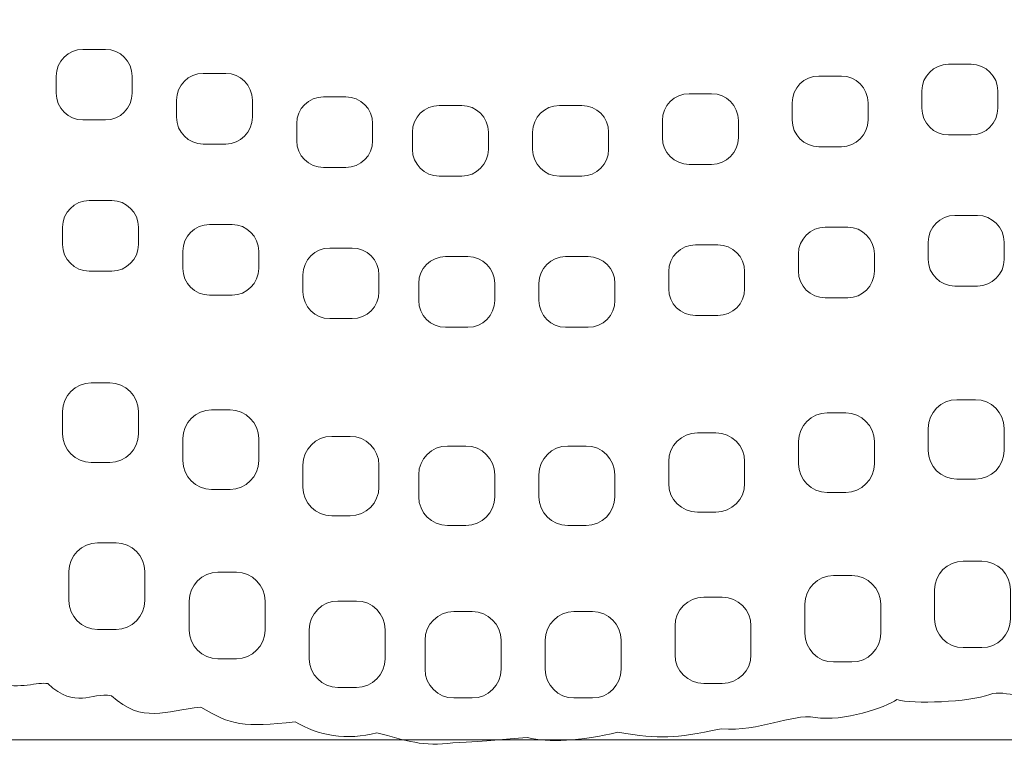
# Model space of a CAD drawing. Header units: millimetres. Extents: x -2387 to -560, y -1844 to 666.
# Tile 5 of 33: x -1114 to -968, y -1632 to -1524. Entities that reach past the tile are written whole.
import ezdxf

# ---------------------------------------------------------------- set-up
doc = ezdxf.new("R2010")
doc.units = ezdxf.units.MM
doc.header["$MEASUREMENT"] = 0
doc.layers.add('Capa 1', color=7, linetype='Continuous')

msp = doc.modelspace()

# ---------------------------------------------------------------- linework, layer by layer
at = {"layer": 'Capa 1', "lineweight": 9}
for points, knots in [([(-1183.2781, -1435.5495), (-1184.288, -1419.5825), (-1101.5417, -1408.9614), (-1042.3168, -1411.9395), (-1042.3168, -1411.9395), (-1018.4829, -1413.1383), (-954.1121, -1414.7617), (-937.6161, -1416.5567), (-937.6161, -1416.5567), (-921.9805, -1418.2576), (-885.6052, -1430.537), (-883.899, -1438.5746), (-883.899, -1438.5746), (-868.979, -1440.6581), (-884.5089, -1446.4633), (-861.1402, -1444.3556), (-861.1402, -1444.3556), (-854.6275, -1445.5644), (-852.3748, -1449.3973), (-846.9759, -1449.6003), (-846.9759, -1449.6003), (-844.4871, -1449.6936), (-840.1107, -1454.6904), (-838.8572, -1455.095), (-838.8572, -1455.095), (-833.3212, -1456.8843), (-827.397, -1463.8007), (-822.2768, -1471.9266), (-822.2768, -1471.9266), (-820.7992, -1474.2715), (-817.2855, -1477.4441), (-816.263, -1479.0938), (-816.263, -1479.0938), (-812.0419, -1485.9084), (-808.4512, -1492.656), (-809.7585, -1510.2555), (-809.7585, -1510.2555), (-810.4077, -1518.9969), (-808.6534, -1525.3292), (-813.9847, -1534.8527), (-813.9847, -1534.8527), (-817.4076, -1545.6625), (-821.4722, -1545.9446), (-829.147, -1555.4196), (-829.147, -1555.4196), (-836.8656, -1564.9502), (-838.9636, -1566.7929), (-848.2757, -1573.0761), (-848.2757, -1573.0761), (-853.7353, -1576.7602), (-852.5801, -1577.3336), (-858.1769, -1579.0367), (-858.1769, -1579.0367), (-861.2441, -1579.9698), (-862.656, -1586.0571), (-870.1749, -1586.5749), (-870.1749, -1586.5749), (-876.0214, -1594.5506), (-879.321, -1592.72), (-882.8403, -1593.7357), (-882.8403, -1593.7357), (-886.1286, -1596.8869), (-888.8377, -1597.9896), (-893.8165, -1599.1385), (-893.8165, -1599.1385), (-899.7545, -1603.0448), (-900.2942, -1602.7385), (-905.951, -1603.5427), (-905.951, -1603.5427), (-906.6403, -1605.1517), (-910.4821, -1606.4061), (-915.315, -1607.8763), (-915.315, -1607.8763), (-921.0069, -1612.5062), (-921.3976, -1611.8032), (-927.1189, -1612.4649), (-927.1189, -1612.4649), (-927.859, -1612.5504), (-929.0141, -1615.921), (-939.9089, -1617.2167), (-939.9089, -1617.2167), (-944.1802, -1620.5025), (-947.1473, -1620.5681), (-950.5934, -1620.0524), (-950.5934, -1620.0524), (-953.923, -1622.8004), (-956.4136, -1622.9151), (-959.6988, -1622.274), (-959.6988, -1622.274), (-965.4226, -1625.8248), (-968.1324, -1623.0405), (-970.6293, -1623.9907), (-970.6293, -1623.9907), (-973.6771, -1625.151), (-982.0375, -1625.4594), (-984.3653, -1624.7464), (-984.3653, -1624.7464), (-986.1115, -1625.9587), (-992.2561, -1628.0622), (-996.4992, -1627.399), (-996.4992, -1627.399), (-1000.1951, -1626.8213), (-1004.5985, -1629.5787), (-1010.4056, -1629.0843), (-1010.4056, -1629.0843), (-1017.7003, -1630.5531), (-1019.1798, -1630.6322), (-1025.7388, -1629.6064), (-1025.7388, -1629.6064), (-1031.1177, -1630.8879), (-1036.1215, -1631.1899), (-1039.108, -1630.3686), (-1039.108, -1630.3686), (-1043.0092, -1630.6122), (-1044.4142, -1630.8943), (-1050.1737, -1631.1536), (-1050.1737, -1631.1536), (-1054.4938, -1631.8274), (-1057.1135, -1630.7988), (-1061.4342, -1629.6606), (-1061.4342, -1629.6606), (-1065.8764, -1630.8722), (-1070.2147, -1630.078), (-1073.5261, -1628.0437), (-1073.5261, -1628.0437), (-1081.1257, -1628.9312), (-1083.128, -1628.5366), (-1087.5226, -1625.8661), (-1087.5226, -1625.8661), (-1092.8295, -1626.416), (-1096.1585, -1628.3791), (-1100.7653, -1624.1951), (-1100.7653, -1624.1951), (-1103.9121, -1623.5925), (-1105.982, -1626.2893), (-1110.2057, -1622.388), (-1110.2057, -1622.388), (-1111.6501, -1622.1116), (-1114.4876, -1623.2449), (-1117.3627, -1622.3431), (-1117.3627, -1622.3431), (-1120.2378, -1621.4413), (-1119.8251, -1619.2824), (-1124.2054, -1619.5666), (-1124.2054, -1619.5666), (-1133.4078, -1620.1642), (-1133.5199, -1616.7045), (-1137.2909, -1615.5741), (-1137.2909, -1615.5741), (-1142.3724, -1614.0498), (-1143.5544, -1616.4673), (-1150.8429, -1609.7724), (-1150.8429, -1609.7724), (-1154.6584, -1608.8963), (-1156.635, -1608.0636), (-1159.912, -1605.5691), (-1159.912, -1605.5691), (-1162.7451, -1605.4858), (-1163.5916, -1607.0664), (-1169.7174, -1602.2854), (-1169.7174, -1602.2854), (-1176.3848, -1602.7755), (-1176.9827, -1601.6971), (-1180.9716, -1600.0908), (-1180.9716, -1600.0908), (-1186.8244, -1601.5881), (-1191.3198, -1598.8586), (-1194.8692, -1595.0271), (-1194.8692, -1595.0271), (-1202.0875, -1595.666), (-1202.8927, -1591.1728), (-1206.5479, -1590.7412), (-1206.5479, -1590.7412), (-1211.2105, -1590.1913), (-1214.7548, -1587.1305), (-1218.3111, -1584.3868), (-1218.3111, -1584.3868), (-1223.2554, -1580.5724), (-1224.6573, -1582.8952), (-1231.1093, -1576.6355), (-1231.1093, -1576.6355), (-1231.1093, -1576.6355), (-1240.4069, -1565.9738), (-1240.4069, -1565.9738), (-1240.4069, -1565.9738), (-1242.1813, -1564.0677), (-1249.6795, -1561.2854), (-1248.1292, -1553.5235), (-1248.1292, -1553.5235), (-1253.3052, -1549.9356), (-1253.066, -1542.8276), (-1253.3071, -1540.7249), (-1253.3071, -1540.7249), (-1256.1208, -1538.5873), (-1256.9041, -1530.1771), (-1257.0324, -1526.84), (-1257.0324, -1526.84), (-1257.1432, -1523.9523), (-1261.3162, -1522.2606), (-1260.6075, -1516.5836), (-1260.6075, -1516.5836), (-1260.6075, -1516.5836), (-1259.4341, -1510.4735), (-1259.4341, -1510.4735), (-1259.4341, -1510.4735), (-1260.3351, -1505.2701), (-1262.0863, -1501.9145), (-1257.3655, -1494.3969), (-1257.3655, -1494.3969), (-1255.6243, -1491.6239), (-1258.0674, -1486.2845), (-1255.1835, -1479.1237), (-1255.1835, -1479.1237), (-1249.3, -1464.5137), (-1237.0766, -1458.4414), (-1227.327, -1451.2685), (-1227.327, -1451.2685), (-1223.0501, -1448.1223), (-1205.3633, -1443.3171), (-1198.7491, -1439.643), (-1198.7491, -1439.643), (-1191.2647, -1435.4853), (-1190.1484, -1437.5702), (-1183.2781, -1435.5495)], [0, 0, 0, 0, 0.01754386, 0.01754386, 0.01754386, 0.01754387, 0.03508772, 0.03508772, 0.03508772, 0.03508773, 0.05263158, 0.05263158, 0.05263158, 0.05263159, 0.07017544, 0.07017544, 0.07017544, 0.07017545, 0.0877193, 0.0877193, 0.0877193, 0.08771931, 0.10526316, 0.10526316, 0.10526316, 0.10526317, 0.12280702, 0.12280702, 0.12280702, 0.12280703, 0.14035088, 0.14035088, 0.14035088, 0.14035089, 0.15789474, 0.15789474, 0.15789474, 0.15789475, 0.1754386, 0.1754386, 0.1754386, 0.17543861, 0.19298246, 0.19298246, 0.19298246, 0.19298247, 0.21052632, 0.21052632, 0.21052632, 0.21052633, 0.22807018, 0.22807018, 0.22807018, 0.22807019, 0.24561404, 0.24561404, 0.24561404, 0.24561405, 0.26315789, 0.26315789, 0.26315789, 0.2631579, 0.28070175, 0.28070175, 0.28070175, 0.28070176, 0.29824561, 0.29824561, 0.29824561, 0.29824562, 0.31578947, 0.31578947, 0.31578947, 0.31578948, 0.33333333, 0.33333333, 0.33333333, 0.33333334, 0.35087719, 0.35087719, 0.35087719, 0.3508772, 0.36842105, 0.36842105, 0.36842105, 0.36842106, 0.38596491, 0.38596491, 0.38596491, 0.38596492, 0.40350877, 0.40350877, 0.40350877, 0.40350878, 0.42105263, 0.42105263, 0.42105263, 0.42105264, 0.43859649, 0.43859649, 0.43859649, 0.4385965, 0.45614035, 0.45614035, 0.45614035, 0.45614036, 0.47368421, 0.47368421, 0.47368421, 0.47368422, 0.49122807, 0.49122807, 0.49122807, 0.49122808, 0.50877193, 0.50877193, 0.50877193, 0.50877194, 0.52631579, 0.52631579, 0.52631579, 0.5263158, 0.54385965, 0.54385965, 0.54385965, 0.54385966, 0.56140351, 0.56140351, 0.56140351, 0.56140352, 0.57894737, 0.57894737, 0.57894737, 0.57894738, 0.59649123, 0.59649123, 0.59649123, 0.59649124, 0.61403509, 0.61403509, 0.61403509, 0.6140351, 0.63157895, 0.63157895, 0.63157895, 0.63157896, 0.64912281, 0.64912281, 0.64912281, 0.64912282, 0.66666667, 0.66666667, 0.66666667, 0.66666668, 0.68421053, 0.68421053, 0.68421053, 0.68421054, 0.70175439, 0.70175439, 0.70175439, 0.7017544, 0.71929825, 0.71929825, 0.71929825, 0.71929826, 0.73684211, 0.73684211, 0.73684211, 0.73684212, 0.75438596, 0.75438596, 0.75438596, 0.75438597, 0.77192982, 0.77192982, 0.77192982, 0.77192983, 0.78947368, 0.78947368, 0.78947368, 0.78947369, 0.80701754, 0.80701754, 0.80701754, 0.80701755, 0.8245614, 0.8245614, 0.8245614, 0.82456141, 0.84210526, 0.84210526, 0.84210526, 0.84210527, 0.85964912, 0.85964912, 0.85964912, 0.85964913, 0.87719298, 0.87719298, 0.87719298, 0.87719299, 0.89473684, 0.89473684, 0.89473684, 0.89473685, 0.9122807, 0.9122807, 0.9122807, 0.91228071, 0.92982456, 0.92982456, 0.92982456, 0.92982457, 0.94736842, 0.94736842, 0.94736842, 0.94736843, 0.96491228, 0.96491228, 0.96491228, 0.96491229, 1, 1, 1, 1]), ([(-1108.9607, -1532.34), (-1108.9607, -1532.34), (-1108.9607, -1534.8966), (-1108.9607, -1534.8966), (-1108.9607, -1534.8966), (-1108.9607, -1537.0733), (-1107.1786, -1538.8543), (-1105.0051, -1538.8543), (-1105.0051, -1538.8543), (-1105.0051, -1538.8543), (-1101.662, -1538.8543), (-1101.662, -1538.8543), (-1101.662, -1538.8543), (-1099.4886, -1538.8543), (-1097.7065, -1537.0733), (-1097.7065, -1534.8966), (-1097.7065, -1534.8966), (-1097.7065, -1534.8966), (-1097.7065, -1532.34), (-1097.7065, -1532.34), (-1097.7065, -1532.34), (-1097.7065, -1530.1633), (-1099.4886, -1528.3823), (-1101.662, -1528.3823), (-1101.662, -1528.3823), (-1101.662, -1528.3823), (-1105.0051, -1528.3823), (-1105.0051, -1528.3823), (-1105.0051, -1528.3823), (-1107.1786, -1528.3823), (-1108.9607, -1530.1633), (-1108.9607, -1532.34)], [0, 0, 0, 0, 0.11111111, 0.11111111, 0.11111111, 0.11111112, 0.22222222, 0.22222222, 0.22222222, 0.22222223, 0.33333333, 0.33333333, 0.33333333, 0.33333334, 0.44444444, 0.44444444, 0.44444444, 0.44444445, 0.55555556, 0.55555556, 0.55555556, 0.55555557, 0.66666667, 0.66666667, 0.66666667, 0.66666668, 0.77777778, 0.77777778, 0.77777778, 0.77777779, 1, 1, 1, 1]), ([(-1091.1351, -1535.8979), (-1091.1351, -1535.8979), (-1091.1351, -1538.4546), (-1091.1351, -1538.4546), (-1091.1351, -1538.4546), (-1091.1351, -1540.6313), (-1089.353, -1542.4122), (-1087.1795, -1542.4122), (-1087.1795, -1542.4122), (-1087.1795, -1542.4122), (-1083.8364, -1542.4122), (-1083.8364, -1542.4122), (-1083.8364, -1542.4122), (-1081.663, -1542.4122), (-1079.8809, -1540.6313), (-1079.8809, -1538.4546), (-1079.8809, -1538.4546), (-1079.8809, -1538.4546), (-1079.8809, -1535.8979), (-1079.8809, -1535.8979), (-1079.8809, -1535.8979), (-1079.8809, -1533.7212), (-1081.663, -1531.9403), (-1083.8364, -1531.9403), (-1083.8364, -1531.9403), (-1083.8364, -1531.9403), (-1087.1795, -1531.9403), (-1087.1795, -1531.9403), (-1087.1795, -1531.9403), (-1089.353, -1531.9403), (-1091.1351, -1533.7212), (-1091.1351, -1535.8979)], [0, 0, 0, 0, 0.11111111, 0.11111111, 0.11111111, 0.11111112, 0.22222222, 0.22222222, 0.22222222, 0.22222223, 0.33333333, 0.33333333, 0.33333333, 0.33333334, 0.44444444, 0.44444444, 0.44444444, 0.44444445, 0.55555556, 0.55555556, 0.55555556, 0.55555557, 0.66666667, 0.66666667, 0.66666667, 0.66666668, 0.77777778, 0.77777778, 0.77777778, 0.77777779, 1, 1, 1, 1]), ([(-969.4268, -1534.5523), (-969.4268, -1534.5523), (-969.4268, -1537.1089), (-969.4268, -1537.1089), (-969.4268, -1537.1089), (-969.4268, -1539.2857), (-971.2089, -1541.0666), (-973.3823, -1541.0666), (-973.3823, -1541.0666), (-973.3823, -1541.0666), (-976.7254, -1541.0666), (-976.7254, -1541.0666), (-976.7254, -1541.0666), (-978.8989, -1541.0666), (-980.681, -1539.2857), (-980.681, -1537.1089), (-980.681, -1537.1089), (-980.681, -1537.1089), (-980.681, -1534.5523), (-980.681, -1534.5523), (-980.681, -1534.5523), (-980.681, -1532.3756), (-978.8989, -1530.5947), (-976.7254, -1530.5947), (-976.7254, -1530.5947), (-976.7254, -1530.5947), (-973.3823, -1530.5947), (-973.3823, -1530.5947), (-973.3823, -1530.5947), (-971.2089, -1530.5947), (-969.4268, -1532.3756), (-969.4268, -1534.5523)], [0, 0, 0, 0, 0.11111111, 0.11111111, 0.11111111, 0.11111112, 0.22222222, 0.22222222, 0.22222222, 0.22222223, 0.33333333, 0.33333333, 0.33333333, 0.33333334, 0.44444444, 0.44444444, 0.44444444, 0.44444445, 0.55555556, 0.55555556, 0.55555556, 0.55555557, 0.66666667, 0.66666667, 0.66666667, 0.66666668, 0.77777778, 0.77777778, 0.77777778, 0.77777779, 1, 1, 1, 1]), ([(-988.6517, -1536.2976), (-988.6517, -1536.2976), (-988.6517, -1538.8543), (-988.6517, -1538.8543), (-988.6517, -1538.8543), (-988.6517, -1541.031), (-990.4338, -1542.8119), (-992.6073, -1542.8119), (-992.6073, -1542.8119), (-992.6073, -1542.8119), (-995.9504, -1542.8119), (-995.9504, -1542.8119), (-995.9504, -1542.8119), (-998.1238, -1542.8119), (-999.906, -1541.031), (-999.906, -1538.8543), (-999.906, -1538.8543), (-999.906, -1538.8543), (-999.906, -1536.2976), (-999.906, -1536.2976), (-999.906, -1536.2976), (-999.906, -1534.1209), (-998.1238, -1532.34), (-995.9504, -1532.34), (-995.9504, -1532.34), (-995.9504, -1532.34), (-992.6073, -1532.34), (-992.6073, -1532.34), (-992.6073, -1532.34), (-990.4338, -1532.34), (-988.6517, -1534.1209), (-988.6517, -1536.2976)], [0, 0, 0, 0, 0.11111111, 0.11111111, 0.11111111, 0.11111112, 0.22222222, 0.22222222, 0.22222222, 0.22222223, 0.33333333, 0.33333333, 0.33333333, 0.33333334, 0.44444444, 0.44444444, 0.44444444, 0.44444445, 0.55555556, 0.55555556, 0.55555556, 0.55555557, 0.66666667, 0.66666667, 0.66666667, 0.66666668, 0.77777778, 0.77777778, 0.77777778, 0.77777779, 1, 1, 1, 1]), ([(-1062.0723, -1539.3806), (-1062.0723, -1539.3806), (-1062.0723, -1541.9373), (-1062.0723, -1541.9373), (-1062.0723, -1541.9373), (-1062.0723, -1544.114), (-1063.8544, -1545.8949), (-1066.0278, -1545.8949), (-1066.0278, -1545.8949), (-1066.0278, -1545.8949), (-1069.3709, -1545.8949), (-1069.3709, -1545.8949), (-1069.3709, -1545.8949), (-1071.5444, -1545.8949), (-1073.3265, -1544.114), (-1073.3265, -1541.9373), (-1073.3265, -1541.9373), (-1073.3265, -1541.9373), (-1073.3265, -1539.3806), (-1073.3265, -1539.3806), (-1073.3265, -1539.3806), (-1073.3265, -1537.2039), (-1071.5444, -1535.423), (-1069.3709, -1535.423), (-1069.3709, -1535.423), (-1069.3709, -1535.423), (-1066.0278, -1535.423), (-1066.0278, -1535.423), (-1066.0278, -1535.423), (-1063.8544, -1535.423), (-1062.0723, -1537.2039), (-1062.0723, -1539.3806)], [0, 0, 0, 0, 0.11111111, 0.11111111, 0.11111111, 0.11111112, 0.22222222, 0.22222222, 0.22222222, 0.22222223, 0.33333333, 0.33333333, 0.33333333, 0.33333334, 0.44444444, 0.44444444, 0.44444444, 0.44444445, 0.55555556, 0.55555556, 0.55555556, 0.55555557, 0.66666667, 0.66666667, 0.66666667, 0.66666668, 0.77777778, 0.77777778, 0.77777778, 0.77777779, 1, 1, 1, 1]), ([(-1007.8766, -1538.9136), (-1007.8766, -1538.9136), (-1007.8766, -1541.4703), (-1007.8766, -1541.4703), (-1007.8766, -1541.4703), (-1007.8766, -1543.647), (-1009.6588, -1545.4279), (-1011.8322, -1545.4279), (-1011.8322, -1545.4279), (-1011.8322, -1545.4279), (-1015.1753, -1545.4279), (-1015.1753, -1545.4279), (-1015.1753, -1545.4279), (-1017.3488, -1545.4279), (-1019.1309, -1543.647), (-1019.1309, -1541.4703), (-1019.1309, -1541.4703), (-1019.1309, -1541.4703), (-1019.1309, -1538.9136), (-1019.1309, -1538.9136), (-1019.1309, -1538.9136), (-1019.1309, -1536.7369), (-1017.3488, -1534.956), (-1015.1753, -1534.956), (-1015.1753, -1534.956), (-1015.1753, -1534.956), (-1011.8322, -1534.956), (-1011.8322, -1534.956), (-1011.8322, -1534.956), (-1009.6588, -1534.956), (-1007.8766, -1536.7369), (-1007.8766, -1538.9136)], [0, 0, 0, 0, 0.11111111, 0.11111111, 0.11111111, 0.11111112, 0.22222222, 0.22222222, 0.22222222, 0.22222223, 0.33333333, 0.33333333, 0.33333333, 0.33333334, 0.44444444, 0.44444444, 0.44444444, 0.44444445, 0.55555556, 0.55555556, 0.55555556, 0.55555557, 0.66666667, 0.66666667, 0.66666667, 0.66666668, 0.77777778, 0.77777778, 0.77777778, 0.77777779, 1, 1, 1, 1]), ([(-1044.9187, -1540.659), (-1044.9187, -1540.659), (-1044.9187, -1543.2156), (-1044.9187, -1543.2156), (-1044.9187, -1543.2156), (-1044.9187, -1545.3923), (-1046.7008, -1547.1733), (-1048.8743, -1547.1733), (-1048.8743, -1547.1733), (-1048.8743, -1547.1733), (-1052.2174, -1547.1733), (-1052.2174, -1547.1733), (-1052.2174, -1547.1733), (-1054.3908, -1547.1733), (-1056.1729, -1545.3923), (-1056.1729, -1543.2156), (-1056.1729, -1543.2156), (-1056.1729, -1543.2156), (-1056.1729, -1540.659), (-1056.1729, -1540.659), (-1056.1729, -1540.659), (-1056.1729, -1538.4823), (-1054.3908, -1536.7013), (-1052.2174, -1536.7013), (-1052.2174, -1536.7013), (-1052.2174, -1536.7013), (-1048.8743, -1536.7013), (-1048.8743, -1536.7013), (-1048.8743, -1536.7013), (-1046.7008, -1536.7013), (-1044.9187, -1538.4823), (-1044.9187, -1540.659)], [0, 0, 0, 0, 0.11111111, 0.11111111, 0.11111111, 0.11111112, 0.22222222, 0.22222222, 0.22222222, 0.22222223, 0.33333333, 0.33333333, 0.33333333, 0.33333334, 0.44444444, 0.44444444, 0.44444444, 0.44444445, 0.55555556, 0.55555556, 0.55555556, 0.55555557, 0.66666667, 0.66666667, 0.66666667, 0.66666668, 0.77777778, 0.77777778, 0.77777778, 0.77777779, 1, 1, 1, 1]), ([(-1027.1016, -1540.659), (-1027.1016, -1540.659), (-1027.1016, -1543.2156), (-1027.1016, -1543.2156), (-1027.1016, -1543.2156), (-1027.1016, -1545.3923), (-1028.8837, -1547.1733), (-1031.0572, -1547.1733), (-1031.0572, -1547.1733), (-1031.0572, -1547.1733), (-1034.4003, -1547.1733), (-1034.4003, -1547.1733), (-1034.4003, -1547.1733), (-1036.5737, -1547.1733), (-1038.3558, -1545.3923), (-1038.3558, -1543.2156), (-1038.3558, -1543.2156), (-1038.3558, -1543.2156), (-1038.3558, -1540.659), (-1038.3558, -1540.659), (-1038.3558, -1540.659), (-1038.3558, -1538.4823), (-1036.5737, -1536.7013), (-1034.4003, -1536.7013), (-1034.4003, -1536.7013), (-1034.4003, -1536.7013), (-1031.0572, -1536.7013), (-1031.0572, -1536.7013), (-1031.0572, -1536.7013), (-1028.8837, -1536.7013), (-1027.1016, -1538.4823), (-1027.1016, -1540.659)], [0, 0, 0, 0, 0.11111111, 0.11111111, 0.11111111, 0.11111112, 0.22222222, 0.22222222, 0.22222222, 0.22222223, 0.33333333, 0.33333333, 0.33333333, 0.33333334, 0.44444444, 0.44444444, 0.44444444, 0.44444445, 0.55555556, 0.55555556, 0.55555556, 0.55555557, 0.66666667, 0.66666667, 0.66666667, 0.66666668, 0.77777778, 0.77777778, 0.77777778, 0.77777779, 1, 1, 1, 1]), ([(-1108.025, -1554.744), (-1108.025, -1554.744), (-1108.025, -1557.3006), (-1108.025, -1557.3006), (-1108.025, -1557.3006), (-1108.025, -1559.4773), (-1106.2428, -1561.2583), (-1104.0694, -1561.2583), (-1104.0694, -1561.2583), (-1104.0694, -1561.2583), (-1100.7263, -1561.2583), (-1100.7263, -1561.2583), (-1100.7263, -1561.2583), (-1098.5529, -1561.2583), (-1096.7707, -1559.4773), (-1096.7707, -1557.3006), (-1096.7707, -1557.3006), (-1096.7707, -1557.3006), (-1096.7707, -1554.744), (-1096.7707, -1554.744), (-1096.7707, -1554.744), (-1096.7707, -1552.5673), (-1098.5529, -1550.7863), (-1100.7263, -1550.7863), (-1100.7263, -1550.7863), (-1100.7263, -1550.7863), (-1104.0694, -1550.7863), (-1104.0694, -1550.7863), (-1104.0694, -1550.7863), (-1106.2428, -1550.7863), (-1108.025, -1552.5673), (-1108.025, -1554.744)], [0, 0, 0, 0, 0.11111111, 0.11111111, 0.11111111, 0.11111112, 0.22222222, 0.22222222, 0.22222222, 0.22222223, 0.33333333, 0.33333333, 0.33333333, 0.33333334, 0.44444444, 0.44444444, 0.44444444, 0.44444445, 0.55555556, 0.55555556, 0.55555556, 0.55555557, 0.66666667, 0.66666667, 0.66666667, 0.66666668, 0.77777778, 0.77777778, 0.77777778, 0.77777779, 1, 1, 1, 1]), ([(-968.491, -1556.9563), (-968.491, -1556.9563), (-968.491, -1559.5129), (-968.491, -1559.5129), (-968.491, -1559.5129), (-968.491, -1561.6896), (-970.2732, -1563.4706), (-972.4466, -1563.4706), (-972.4466, -1563.4706), (-972.4466, -1563.4706), (-975.7897, -1563.4706), (-975.7897, -1563.4706), (-975.7897, -1563.4706), (-977.9632, -1563.4706), (-979.7453, -1561.6896), (-979.7453, -1559.5129), (-979.7453, -1559.5129), (-979.7453, -1559.5129), (-979.7453, -1556.9563), (-979.7453, -1556.9563), (-979.7453, -1556.9563), (-979.7453, -1554.7796), (-977.9632, -1552.9986), (-975.7897, -1552.9986), (-975.7897, -1552.9986), (-975.7897, -1552.9986), (-972.4466, -1552.9986), (-972.4466, -1552.9986), (-972.4466, -1552.9986), (-970.2732, -1552.9986), (-968.491, -1554.7796), (-968.491, -1556.9563)], [0, 0, 0, 0, 0.11111111, 0.11111111, 0.11111111, 0.11111112, 0.22222222, 0.22222222, 0.22222222, 0.22222223, 0.33333333, 0.33333333, 0.33333333, 0.33333334, 0.44444444, 0.44444444, 0.44444444, 0.44444445, 0.55555556, 0.55555556, 0.55555556, 0.55555557, 0.66666667, 0.66666667, 0.66666667, 0.66666668, 0.77777778, 0.77777778, 0.77777778, 0.77777779, 1, 1, 1, 1]), ([(-1090.1994, -1558.3019), (-1090.1994, -1558.3019), (-1090.1994, -1560.8585), (-1090.1994, -1560.8585), (-1090.1994, -1560.8585), (-1090.1994, -1563.0352), (-1088.4172, -1564.8162), (-1086.2438, -1564.8162), (-1086.2438, -1564.8162), (-1086.2438, -1564.8162), (-1082.9007, -1564.8162), (-1082.9007, -1564.8162), (-1082.9007, -1564.8162), (-1080.7273, -1564.8162), (-1078.9451, -1563.0352), (-1078.9451, -1560.8585), (-1078.9451, -1560.8585), (-1078.9451, -1560.8585), (-1078.9451, -1558.3019), (-1078.9451, -1558.3019), (-1078.9451, -1558.3019), (-1078.9451, -1556.1252), (-1080.7273, -1554.3442), (-1082.9007, -1554.3442), (-1082.9007, -1554.3442), (-1082.9007, -1554.3442), (-1086.2438, -1554.3442), (-1086.2438, -1554.3442), (-1086.2438, -1554.3442), (-1088.4172, -1554.3442), (-1090.1994, -1556.1252), (-1090.1994, -1558.3019)], [0, 0, 0, 0, 0.11111111, 0.11111111, 0.11111111, 0.11111112, 0.22222222, 0.22222222, 0.22222222, 0.22222223, 0.33333333, 0.33333333, 0.33333333, 0.33333334, 0.44444444, 0.44444444, 0.44444444, 0.44444445, 0.55555556, 0.55555556, 0.55555556, 0.55555557, 0.66666667, 0.66666667, 0.66666667, 0.66666668, 0.77777778, 0.77777778, 0.77777778, 0.77777779, 1, 1, 1, 1]), ([(-987.716, -1558.7016), (-987.716, -1558.7016), (-987.716, -1561.2583), (-987.716, -1561.2583), (-987.716, -1561.2583), (-987.716, -1563.435), (-989.4981, -1565.2159), (-991.6716, -1565.2159), (-991.6716, -1565.2159), (-991.6716, -1565.2159), (-995.0147, -1565.2159), (-995.0147, -1565.2159), (-995.0147, -1565.2159), (-997.1881, -1565.2159), (-998.9702, -1563.435), (-998.9702, -1561.2583), (-998.9702, -1561.2583), (-998.9702, -1561.2583), (-998.9702, -1558.7016), (-998.9702, -1558.7016), (-998.9702, -1558.7016), (-998.9702, -1556.5249), (-997.1881, -1554.744), (-995.0147, -1554.744), (-995.0147, -1554.744), (-995.0147, -1554.744), (-991.6716, -1554.744), (-991.6716, -1554.744), (-991.6716, -1554.744), (-989.4981, -1554.744), (-987.716, -1556.5249), (-987.716, -1558.7016)], [0, 0, 0, 0, 0.11111111, 0.11111111, 0.11111111, 0.11111112, 0.22222222, 0.22222222, 0.22222222, 0.22222223, 0.33333333, 0.33333333, 0.33333333, 0.33333334, 0.44444444, 0.44444444, 0.44444444, 0.44444445, 0.55555556, 0.55555556, 0.55555556, 0.55555557, 0.66666667, 0.66666667, 0.66666667, 0.66666668, 0.77777778, 0.77777778, 0.77777778, 0.77777779, 1, 1, 1, 1]), ([(-1061.1365, -1561.7846), (-1061.1365, -1561.7846), (-1061.1365, -1564.3413), (-1061.1365, -1564.3413), (-1061.1365, -1564.3413), (-1061.1365, -1566.518), (-1062.9187, -1568.2989), (-1065.0921, -1568.2989), (-1065.0921, -1568.2989), (-1065.0921, -1568.2989), (-1068.4352, -1568.2989), (-1068.4352, -1568.2989), (-1068.4352, -1568.2989), (-1070.6086, -1568.2989), (-1072.3908, -1566.518), (-1072.3908, -1564.3413), (-1072.3908, -1564.3413), (-1072.3908, -1564.3413), (-1072.3908, -1561.7846), (-1072.3908, -1561.7846), (-1072.3908, -1561.7846), (-1072.3908, -1559.6079), (-1070.6086, -1557.827), (-1068.4352, -1557.827), (-1068.4352, -1557.827), (-1068.4352, -1557.827), (-1065.0921, -1557.827), (-1065.0921, -1557.827), (-1065.0921, -1557.827), (-1062.9187, -1557.827), (-1061.1365, -1559.6079), (-1061.1365, -1561.7846)], [0, 0, 0, 0, 0.11111111, 0.11111111, 0.11111111, 0.11111112, 0.22222222, 0.22222222, 0.22222222, 0.22222223, 0.33333333, 0.33333333, 0.33333333, 0.33333334, 0.44444444, 0.44444444, 0.44444444, 0.44444445, 0.55555556, 0.55555556, 0.55555556, 0.55555557, 0.66666667, 0.66666667, 0.66666667, 0.66666668, 0.77777778, 0.77777778, 0.77777778, 0.77777779, 1, 1, 1, 1]), ([(-1006.9409, -1561.3176), (-1006.9409, -1561.3176), (-1006.9409, -1563.8743), (-1006.9409, -1563.8743), (-1006.9409, -1563.8743), (-1006.9409, -1566.051), (-1008.7231, -1567.8319), (-1010.8965, -1567.8319), (-1010.8965, -1567.8319), (-1010.8965, -1567.8319), (-1014.2396, -1567.8319), (-1014.2396, -1567.8319), (-1014.2396, -1567.8319), (-1016.413, -1567.8319), (-1018.1952, -1566.051), (-1018.1952, -1563.8743), (-1018.1952, -1563.8743), (-1018.1952, -1563.8743), (-1018.1952, -1561.3176), (-1018.1952, -1561.3176), (-1018.1952, -1561.3176), (-1018.1952, -1559.1409), (-1016.413, -1557.36), (-1014.2396, -1557.36), (-1014.2396, -1557.36), (-1014.2396, -1557.36), (-1010.8965, -1557.36), (-1010.8965, -1557.36), (-1010.8965, -1557.36), (-1008.7231, -1557.36), (-1006.9409, -1559.1409), (-1006.9409, -1561.3176)], [0, 0, 0, 0, 0.11111111, 0.11111111, 0.11111111, 0.11111112, 0.22222222, 0.22222222, 0.22222222, 0.22222223, 0.33333333, 0.33333333, 0.33333333, 0.33333334, 0.44444444, 0.44444444, 0.44444444, 0.44444445, 0.55555556, 0.55555556, 0.55555556, 0.55555557, 0.66666667, 0.66666667, 0.66666667, 0.66666668, 0.77777778, 0.77777778, 0.77777778, 0.77777779, 1, 1, 1, 1]), ([(-1043.983, -1563.0629), (-1043.983, -1563.0629), (-1043.983, -1565.6196), (-1043.983, -1565.6196), (-1043.983, -1565.6196), (-1043.983, -1567.7963), (-1045.7651, -1569.5772), (-1047.9385, -1569.5772), (-1047.9385, -1569.5772), (-1047.9385, -1569.5772), (-1051.2816, -1569.5772), (-1051.2816, -1569.5772), (-1051.2816, -1569.5772), (-1053.4551, -1569.5772), (-1055.2372, -1567.7963), (-1055.2372, -1565.6196), (-1055.2372, -1565.6196), (-1055.2372, -1565.6196), (-1055.2372, -1563.0629), (-1055.2372, -1563.0629), (-1055.2372, -1563.0629), (-1055.2372, -1560.8862), (-1053.4551, -1559.1053), (-1051.2816, -1559.1053), (-1051.2816, -1559.1053), (-1051.2816, -1559.1053), (-1047.9385, -1559.1053), (-1047.9385, -1559.1053), (-1047.9385, -1559.1053), (-1045.7651, -1559.1053), (-1043.983, -1560.8862), (-1043.983, -1563.0629)], [0, 0, 0, 0, 0.11111111, 0.11111111, 0.11111111, 0.11111112, 0.22222222, 0.22222222, 0.22222222, 0.22222223, 0.33333333, 0.33333333, 0.33333333, 0.33333334, 0.44444444, 0.44444444, 0.44444444, 0.44444445, 0.55555556, 0.55555556, 0.55555556, 0.55555557, 0.66666667, 0.66666667, 0.66666667, 0.66666668, 0.77777778, 0.77777778, 0.77777778, 0.77777779, 1, 1, 1, 1]), ([(-1026.1659, -1563.0629), (-1026.1659, -1563.0629), (-1026.1659, -1565.6196), (-1026.1659, -1565.6196), (-1026.1659, -1565.6196), (-1026.1659, -1567.7963), (-1027.948, -1569.5772), (-1030.1214, -1569.5772), (-1030.1214, -1569.5772), (-1030.1214, -1569.5772), (-1033.4645, -1569.5772), (-1033.4645, -1569.5772), (-1033.4645, -1569.5772), (-1035.638, -1569.5772), (-1037.4201, -1567.7963), (-1037.4201, -1565.6196), (-1037.4201, -1565.6196), (-1037.4201, -1565.6196), (-1037.4201, -1563.0629), (-1037.4201, -1563.0629), (-1037.4201, -1563.0629), (-1037.4201, -1560.8862), (-1035.638, -1559.1053), (-1033.4645, -1559.1053), (-1033.4645, -1559.1053), (-1033.4645, -1559.1053), (-1030.1214, -1559.1053), (-1030.1214, -1559.1053), (-1030.1214, -1559.1053), (-1027.948, -1559.1053), (-1026.1659, -1560.8862), (-1026.1659, -1563.0629)], [0, 0, 0, 0, 0.11111111, 0.11111111, 0.11111111, 0.11111112, 0.22222222, 0.22222222, 0.22222222, 0.22222223, 0.33333333, 0.33333333, 0.33333333, 0.33333334, 0.44444444, 0.44444444, 0.44444444, 0.44444445, 0.55555556, 0.55555556, 0.55555556, 0.55555557, 0.66666667, 0.66666667, 0.66666667, 0.66666668, 0.77777778, 0.77777778, 0.77777778, 0.77777779, 1, 1, 1, 1]), ([(-1108.025, -1582.0788), (-1108.025, -1582.0788), (-1108.025, -1585.344), (-1108.025, -1585.344), (-1108.025, -1585.344), (-1108.025, -1587.6839), (-1106.111, -1589.5968), (-1103.7717, -1589.5968), (-1103.7717, -1589.5968), (-1103.7717, -1589.5968), (-1101.024, -1589.5968), (-1101.024, -1589.5968), (-1101.024, -1589.5968), (-1098.6847, -1589.5968), (-1096.7707, -1587.6839), (-1096.7707, -1585.344), (-1096.7707, -1585.344), (-1096.7707, -1585.344), (-1096.7707, -1582.0788), (-1096.7707, -1582.0788), (-1096.7707, -1582.0788), (-1096.7707, -1579.7389), (-1098.6847, -1577.826), (-1101.024, -1577.826), (-1101.024, -1577.826), (-1101.024, -1577.826), (-1103.7717, -1577.826), (-1103.7717, -1577.826), (-1103.7717, -1577.826), (-1106.111, -1577.826), (-1108.025, -1579.7389), (-1108.025, -1582.0788)], [0, 0, 0, 0, 0.11111111, 0.11111111, 0.11111111, 0.11111112, 0.22222222, 0.22222222, 0.22222222, 0.22222223, 0.33333333, 0.33333333, 0.33333333, 0.33333334, 0.44444444, 0.44444444, 0.44444444, 0.44444445, 0.55555556, 0.55555556, 0.55555556, 0.55555557, 0.66666667, 0.66666667, 0.66666667, 0.66666668, 0.77777778, 0.77777778, 0.77777778, 0.77777779, 1, 1, 1, 1]), ([(-968.491, -1584.5655), (-968.491, -1584.5655), (-968.491, -1587.8307), (-968.491, -1587.8307), (-968.491, -1587.8307), (-968.491, -1590.1706), (-970.405, -1592.0835), (-972.7443, -1592.0835), (-972.7443, -1592.0835), (-972.7443, -1592.0835), (-975.492, -1592.0835), (-975.492, -1592.0835), (-975.492, -1592.0835), (-977.8313, -1592.0835), (-979.7453, -1590.1706), (-979.7453, -1587.8307), (-979.7453, -1587.8307), (-979.7453, -1587.8307), (-979.7453, -1584.5655), (-979.7453, -1584.5655), (-979.7453, -1584.5655), (-979.7453, -1582.2256), (-977.8313, -1580.3127), (-975.492, -1580.3127), (-975.492, -1580.3127), (-975.492, -1580.3127), (-972.7443, -1580.3127), (-972.7443, -1580.3127), (-972.7443, -1580.3127), (-970.405, -1580.3127), (-968.491, -1582.2256), (-968.491, -1584.5655)], [0, 0, 0, 0, 0.11111111, 0.11111111, 0.11111111, 0.11111112, 0.22222222, 0.22222222, 0.22222222, 0.22222223, 0.33333333, 0.33333333, 0.33333333, 0.33333334, 0.44444444, 0.44444444, 0.44444444, 0.44444445, 0.55555556, 0.55555556, 0.55555556, 0.55555557, 0.66666667, 0.66666667, 0.66666667, 0.66666668, 0.77777778, 0.77777778, 0.77777778, 0.77777779, 1, 1, 1, 1]), ([(-1090.1994, -1586.078), (-1090.1994, -1586.078), (-1090.1994, -1589.3432), (-1090.1994, -1589.3432), (-1090.1994, -1589.3432), (-1090.1994, -1591.6831), (-1088.2854, -1593.596), (-1085.9461, -1593.596), (-1085.9461, -1593.596), (-1085.9461, -1593.596), (-1083.1984, -1593.596), (-1083.1984, -1593.596), (-1083.1984, -1593.596), (-1080.8591, -1593.596), (-1078.9451, -1591.6831), (-1078.9451, -1589.3432), (-1078.9451, -1589.3432), (-1078.9451, -1589.3432), (-1078.9451, -1586.078), (-1078.9451, -1586.078), (-1078.9451, -1586.078), (-1078.9451, -1583.7381), (-1080.8591, -1581.8252), (-1083.1984, -1581.8252), (-1083.1984, -1581.8252), (-1083.1984, -1581.8252), (-1085.9461, -1581.8252), (-1085.9461, -1581.8252), (-1085.9461, -1581.8252), (-1088.2854, -1581.8252), (-1090.1994, -1583.7381), (-1090.1994, -1586.078)], [0, 0, 0, 0, 0.11111111, 0.11111111, 0.11111111, 0.11111112, 0.22222222, 0.22222222, 0.22222222, 0.22222223, 0.33333333, 0.33333333, 0.33333333, 0.33333334, 0.44444444, 0.44444444, 0.44444444, 0.44444445, 0.55555556, 0.55555556, 0.55555556, 0.55555557, 0.66666667, 0.66666667, 0.66666667, 0.66666668, 0.77777778, 0.77777778, 0.77777778, 0.77777779, 1, 1, 1, 1]), ([(-987.716, -1586.5273), (-987.716, -1586.5273), (-987.716, -1589.7925), (-987.716, -1589.7925), (-987.716, -1589.7925), (-987.716, -1592.1324), (-989.63, -1594.0453), (-991.9693, -1594.0453), (-991.9693, -1594.0453), (-991.9693, -1594.0453), (-994.7169, -1594.0453), (-994.7169, -1594.0453), (-994.7169, -1594.0453), (-997.0562, -1594.0453), (-998.9702, -1592.1324), (-998.9702, -1589.7925), (-998.9702, -1589.7925), (-998.9702, -1589.7925), (-998.9702, -1586.5273), (-998.9702, -1586.5273), (-998.9702, -1586.5273), (-998.9702, -1584.1874), (-997.0562, -1582.2745), (-994.7169, -1582.2745), (-994.7169, -1582.2745), (-994.7169, -1582.2745), (-991.9693, -1582.2745), (-991.9693, -1582.2745), (-991.9693, -1582.2745), (-989.63, -1582.2745), (-987.716, -1584.1874), (-987.716, -1586.5273)], [0, 0, 0, 0, 0.11111111, 0.11111111, 0.11111111, 0.11111112, 0.22222222, 0.22222222, 0.22222222, 0.22222223, 0.33333333, 0.33333333, 0.33333333, 0.33333334, 0.44444444, 0.44444444, 0.44444444, 0.44444445, 0.55555556, 0.55555556, 0.55555556, 0.55555557, 0.66666667, 0.66666667, 0.66666667, 0.66666668, 0.77777778, 0.77777778, 0.77777778, 0.77777779, 1, 1, 1, 1]), ([(-1061.1365, -1589.9927), (-1061.1365, -1589.9927), (-1061.1365, -1593.2579), (-1061.1365, -1593.2579), (-1061.1365, -1593.2579), (-1061.1365, -1595.5978), (-1063.0505, -1597.5106), (-1065.3898, -1597.5106), (-1065.3898, -1597.5106), (-1065.3898, -1597.5106), (-1068.1375, -1597.5106), (-1068.1375, -1597.5106), (-1068.1375, -1597.5106), (-1070.4768, -1597.5106), (-1072.3908, -1595.5978), (-1072.3908, -1593.2579), (-1072.3908, -1593.2579), (-1072.3908, -1593.2579), (-1072.3908, -1589.9927), (-1072.3908, -1589.9927), (-1072.3908, -1589.9927), (-1072.3908, -1587.6528), (-1070.4768, -1585.7399), (-1068.1375, -1585.7399), (-1068.1375, -1585.7399), (-1068.1375, -1585.7399), (-1065.3898, -1585.7399), (-1065.3898, -1585.7399), (-1065.3898, -1585.7399), (-1063.0505, -1585.7399), (-1061.1365, -1587.6528), (-1061.1365, -1589.9927)], [0, 0, 0, 0, 0.11111111, 0.11111111, 0.11111111, 0.11111112, 0.22222222, 0.22222222, 0.22222222, 0.22222223, 0.33333333, 0.33333333, 0.33333333, 0.33333334, 0.44444444, 0.44444444, 0.44444444, 0.44444445, 0.55555556, 0.55555556, 0.55555556, 0.55555557, 0.66666667, 0.66666667, 0.66666667, 0.66666668, 0.77777778, 0.77777778, 0.77777778, 0.77777779, 1, 1, 1, 1]), ([(-1006.9409, -1589.4678), (-1006.9409, -1589.4678), (-1006.9409, -1592.733), (-1006.9409, -1592.733), (-1006.9409, -1592.733), (-1006.9409, -1595.0729), (-1008.8549, -1596.9857), (-1011.1942, -1596.9857), (-1011.1942, -1596.9857), (-1011.1942, -1596.9857), (-1013.9419, -1596.9857), (-1013.9419, -1596.9857), (-1013.9419, -1596.9857), (-1016.2812, -1596.9857), (-1018.1952, -1595.0729), (-1018.1952, -1592.733), (-1018.1952, -1592.733), (-1018.1952, -1592.733), (-1018.1952, -1589.4678), (-1018.1952, -1589.4678), (-1018.1952, -1589.4678), (-1018.1952, -1587.1278), (-1016.2812, -1585.215), (-1013.9419, -1585.215), (-1013.9419, -1585.215), (-1013.9419, -1585.215), (-1011.1942, -1585.215), (-1011.1942, -1585.215), (-1011.1942, -1585.215), (-1008.8549, -1585.215), (-1006.9409, -1587.1278), (-1006.9409, -1589.4678)], [0, 0, 0, 0, 0.11111111, 0.11111111, 0.11111111, 0.11111112, 0.22222222, 0.22222222, 0.22222222, 0.22222223, 0.33333333, 0.33333333, 0.33333333, 0.33333334, 0.44444444, 0.44444444, 0.44444444, 0.44444445, 0.55555556, 0.55555556, 0.55555556, 0.55555557, 0.66666667, 0.66666667, 0.66666667, 0.66666668, 0.77777778, 0.77777778, 0.77777778, 0.77777779, 1, 1, 1, 1]), ([(-1043.983, -1591.4295), (-1043.983, -1591.4295), (-1043.983, -1594.6947), (-1043.983, -1594.6947), (-1043.983, -1594.6947), (-1043.983, -1597.0347), (-1045.8969, -1598.9475), (-1048.2363, -1598.9475), (-1048.2363, -1598.9475), (-1048.2363, -1598.9475), (-1050.9839, -1598.9475), (-1050.9839, -1598.9475), (-1050.9839, -1598.9475), (-1053.3232, -1598.9475), (-1055.2372, -1597.0347), (-1055.2372, -1594.6947), (-1055.2372, -1594.6947), (-1055.2372, -1594.6947), (-1055.2372, -1591.4295), (-1055.2372, -1591.4295), (-1055.2372, -1591.4295), (-1055.2372, -1589.0896), (-1053.3232, -1587.1768), (-1050.9839, -1587.1768), (-1050.9839, -1587.1768), (-1050.9839, -1587.1768), (-1048.2363, -1587.1768), (-1048.2363, -1587.1768), (-1048.2363, -1587.1768), (-1045.8969, -1587.1768), (-1043.983, -1589.0896), (-1043.983, -1591.4295)], [0, 0, 0, 0, 0.11111111, 0.11111111, 0.11111111, 0.11111112, 0.22222222, 0.22222222, 0.22222222, 0.22222223, 0.33333333, 0.33333333, 0.33333333, 0.33333334, 0.44444444, 0.44444444, 0.44444444, 0.44444445, 0.55555556, 0.55555556, 0.55555556, 0.55555557, 0.66666667, 0.66666667, 0.66666667, 0.66666668, 0.77777778, 0.77777778, 0.77777778, 0.77777779, 1, 1, 1, 1]), ([(-1026.1659, -1591.4295), (-1026.1659, -1591.4295), (-1026.1659, -1594.6947), (-1026.1659, -1594.6947), (-1026.1659, -1594.6947), (-1026.1659, -1597.0347), (-1028.0798, -1598.9475), (-1030.4192, -1598.9475), (-1030.4192, -1598.9475), (-1030.4192, -1598.9475), (-1033.1668, -1598.9475), (-1033.1668, -1598.9475), (-1033.1668, -1598.9475), (-1035.5061, -1598.9475), (-1037.4201, -1597.0347), (-1037.4201, -1594.6947), (-1037.4201, -1594.6947), (-1037.4201, -1594.6947), (-1037.4201, -1591.4295), (-1037.4201, -1591.4295), (-1037.4201, -1591.4295), (-1037.4201, -1589.0896), (-1035.5061, -1587.1768), (-1033.1668, -1587.1768), (-1033.1668, -1587.1768), (-1033.1668, -1587.1768), (-1030.4192, -1587.1768), (-1030.4192, -1587.1768), (-1030.4192, -1587.1768), (-1028.0798, -1587.1768), (-1026.1659, -1589.0896), (-1026.1659, -1591.4295)], [0, 0, 0, 0, 0.11111111, 0.11111111, 0.11111111, 0.11111112, 0.22222222, 0.22222222, 0.22222222, 0.22222223, 0.33333333, 0.33333333, 0.33333333, 0.33333334, 0.44444444, 0.44444444, 0.44444444, 0.44444445, 0.55555556, 0.55555556, 0.55555556, 0.55555557, 0.66666667, 0.66666667, 0.66666667, 0.66666668, 0.77777778, 0.77777778, 0.77777778, 0.77777779, 1, 1, 1, 1]), ([(-1107.0892, -1605.7945), (-1107.0892, -1605.7945), (-1107.0892, -1610.0914), (-1107.0892, -1610.0914), (-1107.0892, -1610.0914), (-1107.0892, -1612.4286), (-1105.1753, -1614.3448), (-1102.8359, -1614.3448), (-1102.8359, -1614.3448), (-1102.8359, -1614.3448), (-1100.0883, -1614.3448), (-1100.0883, -1614.3448), (-1100.0883, -1614.3448), (-1097.749, -1614.3448), (-1095.835, -1612.4286), (-1095.835, -1610.0914), (-1095.835, -1610.0914), (-1095.835, -1610.0914), (-1095.835, -1605.7945), (-1095.835, -1605.7945), (-1095.835, -1605.7945), (-1095.835, -1603.4573), (-1097.749, -1601.5411), (-1100.0883, -1601.5411), (-1100.0883, -1601.5411), (-1100.0883, -1601.5411), (-1102.8359, -1601.5411), (-1102.8359, -1601.5411), (-1102.8359, -1601.5411), (-1105.1753, -1601.5411), (-1107.0892, -1603.4573), (-1107.0892, -1605.7945)], [0, 0, 0, 0, 0.11111111, 0.11111111, 0.11111111, 0.11111112, 0.22222222, 0.22222222, 0.22222222, 0.22222223, 0.33333333, 0.33333333, 0.33333333, 0.33333334, 0.44444444, 0.44444444, 0.44444444, 0.44444445, 0.55555556, 0.55555556, 0.55555556, 0.55555557, 0.66666667, 0.66666667, 0.66666667, 0.66666668, 0.77777778, 0.77777778, 0.77777778, 0.77777779, 1, 1, 1, 1]), ([(-967.5553, -1608.4994), (-967.5553, -1608.4994), (-967.5553, -1612.7964), (-967.5553, -1612.7964), (-967.5553, -1612.7964), (-967.5553, -1615.1335), (-969.4693, -1617.0497), (-971.8086, -1617.0497), (-971.8086, -1617.0497), (-971.8086, -1617.0497), (-974.5563, -1617.0497), (-974.5563, -1617.0497), (-974.5563, -1617.0497), (-976.8956, -1617.0497), (-978.8096, -1615.1335), (-978.8096, -1612.7964), (-978.8096, -1612.7964), (-978.8096, -1612.7964), (-978.8096, -1608.4994), (-978.8096, -1608.4994), (-978.8096, -1608.4994), (-978.8096, -1606.1623), (-976.8956, -1604.2461), (-974.5563, -1604.2461), (-974.5563, -1604.2461), (-974.5563, -1604.2461), (-971.8086, -1604.2461), (-971.8086, -1604.2461), (-971.8086, -1604.2461), (-969.4693, -1604.2461), (-967.5553, -1606.1623), (-967.5553, -1608.4994)], [0, 0, 0, 0, 0.11111111, 0.11111111, 0.11111111, 0.11111112, 0.22222222, 0.22222222, 0.22222222, 0.22222223, 0.33333333, 0.33333333, 0.33333333, 0.33333334, 0.44444444, 0.44444444, 0.44444444, 0.44444445, 0.55555556, 0.55555556, 0.55555556, 0.55555557, 0.66666667, 0.66666667, 0.66666667, 0.66666668, 0.77777778, 0.77777778, 0.77777778, 0.77777779, 1, 1, 1, 1]), ([(-1089.2636, -1610.1447), (-1089.2636, -1610.1447), (-1089.2636, -1614.4416), (-1089.2636, -1614.4416), (-1089.2636, -1614.4416), (-1089.2636, -1616.7788), (-1087.3497, -1618.6949), (-1085.0103, -1618.6949), (-1085.0103, -1618.6949), (-1085.0103, -1618.6949), (-1082.2627, -1618.6949), (-1082.2627, -1618.6949), (-1082.2627, -1618.6949), (-1079.9234, -1618.6949), (-1078.0094, -1616.7788), (-1078.0094, -1614.4416), (-1078.0094, -1614.4416), (-1078.0094, -1614.4416), (-1078.0094, -1610.1447), (-1078.0094, -1610.1447), (-1078.0094, -1610.1447), (-1078.0094, -1607.8075), (-1079.9234, -1605.8913), (-1082.2627, -1605.8913), (-1082.2627, -1605.8913), (-1082.2627, -1605.8913), (-1085.0103, -1605.8913), (-1085.0103, -1605.8913), (-1085.0103, -1605.8913), (-1087.3497, -1605.8913), (-1089.2636, -1607.8075), (-1089.2636, -1610.1447)], [0, 0, 0, 0, 0.11111111, 0.11111111, 0.11111111, 0.11111112, 0.22222222, 0.22222222, 0.22222222, 0.22222223, 0.33333333, 0.33333333, 0.33333333, 0.33333334, 0.44444444, 0.44444444, 0.44444444, 0.44444445, 0.55555556, 0.55555556, 0.55555556, 0.55555557, 0.66666667, 0.66666667, 0.66666667, 0.66666668, 0.77777778, 0.77777778, 0.77777778, 0.77777779, 1, 1, 1, 1]), ([(-986.7803, -1610.6334), (-986.7803, -1610.6334), (-986.7803, -1614.9303), (-986.7803, -1614.9303), (-986.7803, -1614.9303), (-986.7803, -1617.2675), (-988.6942, -1619.1837), (-991.0336, -1619.1837), (-991.0336, -1619.1837), (-991.0336, -1619.1837), (-993.7812, -1619.1837), (-993.7812, -1619.1837), (-993.7812, -1619.1837), (-996.1205, -1619.1837), (-998.0345, -1617.2675), (-998.0345, -1614.9303), (-998.0345, -1614.9303), (-998.0345, -1614.9303), (-998.0345, -1610.6334), (-998.0345, -1610.6334), (-998.0345, -1610.6334), (-998.0345, -1608.2962), (-996.1205, -1606.38), (-993.7812, -1606.38), (-993.7812, -1606.38), (-993.7812, -1606.38), (-991.0336, -1606.38), (-991.0336, -1606.38), (-991.0336, -1606.38), (-988.6942, -1606.38), (-986.7803, -1608.2962), (-986.7803, -1610.6334)], [0, 0, 0, 0, 0.11111111, 0.11111111, 0.11111111, 0.11111112, 0.22222222, 0.22222222, 0.22222222, 0.22222223, 0.33333333, 0.33333333, 0.33333333, 0.33333334, 0.44444444, 0.44444444, 0.44444444, 0.44444445, 0.55555556, 0.55555556, 0.55555556, 0.55555557, 0.66666667, 0.66666667, 0.66666667, 0.66666668, 0.77777778, 0.77777778, 0.77777778, 0.77777779, 1, 1, 1, 1]), ([(-1060.2008, -1614.4029), (-1060.2008, -1614.4029), (-1060.2008, -1618.6998), (-1060.2008, -1618.6998), (-1060.2008, -1618.6998), (-1060.2008, -1621.037), (-1062.1148, -1622.9532), (-1064.4541, -1622.9532), (-1064.4541, -1622.9532), (-1064.4541, -1622.9532), (-1067.2018, -1622.9532), (-1067.2018, -1622.9532), (-1067.2018, -1622.9532), (-1069.5411, -1622.9532), (-1071.4551, -1621.037), (-1071.4551, -1618.6998), (-1071.4551, -1618.6998), (-1071.4551, -1618.6998), (-1071.4551, -1614.4029), (-1071.4551, -1614.4029), (-1071.4551, -1614.4029), (-1071.4551, -1612.0657), (-1069.5411, -1610.1495), (-1067.2018, -1610.1495), (-1067.2018, -1610.1495), (-1067.2018, -1610.1495), (-1064.4541, -1610.1495), (-1064.4541, -1610.1495), (-1064.4541, -1610.1495), (-1062.1148, -1610.1495), (-1060.2008, -1612.0657), (-1060.2008, -1614.4029)], [0, 0, 0, 0, 0.11111111, 0.11111111, 0.11111111, 0.11111112, 0.22222222, 0.22222222, 0.22222222, 0.22222223, 0.33333333, 0.33333333, 0.33333333, 0.33333334, 0.44444444, 0.44444444, 0.44444444, 0.44444445, 0.55555556, 0.55555556, 0.55555556, 0.55555557, 0.66666667, 0.66666667, 0.66666667, 0.66666668, 0.77777778, 0.77777778, 0.77777778, 0.77777779, 1, 1, 1, 1]), ([(-1006.0052, -1613.8319), (-1006.0052, -1613.8319), (-1006.0052, -1618.1288), (-1006.0052, -1618.1288), (-1006.0052, -1618.1288), (-1006.0052, -1620.466), (-1007.9192, -1622.3822), (-1010.2585, -1622.3822), (-1010.2585, -1622.3822), (-1010.2585, -1622.3822), (-1013.0061, -1622.3822), (-1013.0061, -1622.3822), (-1013.0061, -1622.3822), (-1015.3455, -1622.3822), (-1017.2594, -1620.466), (-1017.2594, -1618.1288), (-1017.2594, -1618.1288), (-1017.2594, -1618.1288), (-1017.2594, -1613.8319), (-1017.2594, -1613.8319), (-1017.2594, -1613.8319), (-1017.2594, -1611.4947), (-1015.3455, -1609.5785), (-1013.0061, -1609.5785), (-1013.0061, -1609.5785), (-1013.0061, -1609.5785), (-1010.2585, -1609.5785), (-1010.2585, -1609.5785), (-1010.2585, -1609.5785), (-1007.9192, -1609.5785), (-1006.0052, -1611.4947), (-1006.0052, -1613.8319)], [0, 0, 0, 0, 0.11111111, 0.11111111, 0.11111111, 0.11111112, 0.22222222, 0.22222222, 0.22222222, 0.22222223, 0.33333333, 0.33333333, 0.33333333, 0.33333334, 0.44444444, 0.44444444, 0.44444444, 0.44444445, 0.55555556, 0.55555556, 0.55555556, 0.55555557, 0.66666667, 0.66666667, 0.66666667, 0.66666668, 0.77777778, 0.77777778, 0.77777778, 0.77777779, 1, 1, 1, 1]), ([(-1043.0472, -1615.9658), (-1043.0472, -1615.9658), (-1043.0472, -1620.2627), (-1043.0472, -1620.2627), (-1043.0472, -1620.2627), (-1043.0472, -1622.5999), (-1044.9612, -1624.5161), (-1047.3005, -1624.5161), (-1047.3005, -1624.5161), (-1047.3005, -1624.5161), (-1050.0482, -1624.5161), (-1050.0482, -1624.5161), (-1050.0482, -1624.5161), (-1052.3875, -1624.5161), (-1054.3015, -1622.5999), (-1054.3015, -1620.2627), (-1054.3015, -1620.2627), (-1054.3015, -1620.2627), (-1054.3015, -1615.9658), (-1054.3015, -1615.9658), (-1054.3015, -1615.9658), (-1054.3015, -1613.6286), (-1052.3875, -1611.7125), (-1050.0482, -1611.7125), (-1050.0482, -1611.7125), (-1050.0482, -1611.7125), (-1047.3005, -1611.7125), (-1047.3005, -1611.7125), (-1047.3005, -1611.7125), (-1044.9612, -1611.7125), (-1043.0472, -1613.6286), (-1043.0472, -1615.9658)], [0, 0, 0, 0, 0.11111111, 0.11111111, 0.11111111, 0.11111112, 0.22222222, 0.22222222, 0.22222222, 0.22222223, 0.33333333, 0.33333333, 0.33333333, 0.33333334, 0.44444444, 0.44444444, 0.44444444, 0.44444445, 0.55555556, 0.55555556, 0.55555556, 0.55555557, 0.66666667, 0.66666667, 0.66666667, 0.66666668, 0.77777778, 0.77777778, 0.77777778, 0.77777779, 1, 1, 1, 1]), ([(-1025.2301, -1615.9658), (-1025.2301, -1615.9658), (-1025.2301, -1620.2627), (-1025.2301, -1620.2627), (-1025.2301, -1620.2627), (-1025.2301, -1622.5999), (-1027.1441, -1624.5161), (-1029.4834, -1624.5161), (-1029.4834, -1624.5161), (-1029.4834, -1624.5161), (-1032.2311, -1624.5161), (-1032.2311, -1624.5161), (-1032.2311, -1624.5161), (-1034.5704, -1624.5161), (-1036.4844, -1622.5999), (-1036.4844, -1620.2627), (-1036.4844, -1620.2627), (-1036.4844, -1620.2627), (-1036.4844, -1615.9658), (-1036.4844, -1615.9658), (-1036.4844, -1615.9658), (-1036.4844, -1613.6286), (-1034.5704, -1611.7125), (-1032.2311, -1611.7125), (-1032.2311, -1611.7125), (-1032.2311, -1611.7125), (-1029.4834, -1611.7125), (-1029.4834, -1611.7125), (-1029.4834, -1611.7125), (-1027.1441, -1611.7125), (-1025.2301, -1613.6286), (-1025.2301, -1615.9658)], [0, 0, 0, 0, 0.11111111, 0.11111111, 0.11111111, 0.11111112, 0.22222222, 0.22222222, 0.22222222, 0.22222223, 0.33333333, 0.33333333, 0.33333333, 0.33333334, 0.44444444, 0.44444444, 0.44444444, 0.44444445, 0.55555556, 0.55555556, 0.55555556, 0.55555557, 0.66666667, 0.66666667, 0.66666667, 0.66666668, 0.77777778, 0.77777778, 0.77777778, 0.77777779, 1, 1, 1, 1])]:
    msp.add_open_spline(points, degree=3, knots=knots, dxfattribs=at)
at = {"layer": 'Capa 1', "color": 1, "lineweight": 0}
msp.add_open_spline([(-599.1468, -1630.7104), (-599.1468, -1630.7104), (-1444.6118, -1630.7104), (-1444.6118, -1630.7104)], degree=3, dxfattribs=at)

doc.saveas('drawing.dxf')
